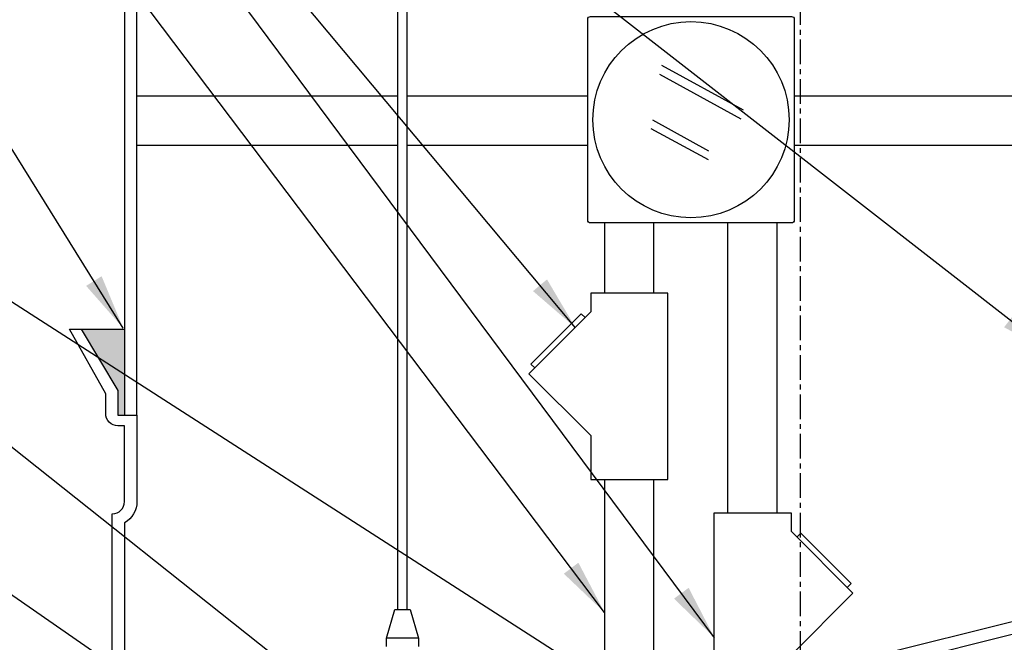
# Model space of a CAD drawing. Extents: x -174 to 90, y 3202 to 3403.
# Tile 10 of 35: x -122 to -102, y 3322 to 3334. Entities that reach past the tile are written whole.
import ezdxf

# ---------------------------------------------------------------- set-up
doc = ezdxf.new("R2010")
doc.units = 0
doc.header["$MEASUREMENT"] = 0
doc.linetypes.add('CENTER1', pattern=[0.6625, 0.5, -0.075, 0.0125, -0.075])
for name, color, linetype in [('CONDUIT', 2, 'CONTINUOUS'), ('FRP-SUMP', 2, 'CONTINUOUS'), ('PROBE', 2, 'CONTINUOUS'), ('TEXT', 3, 'CONTINUOUS')]:
    doc.layers.add(name, color=color, linetype=linetype)
doc.layers.add('FREEZE-LINES', color=8, linetype='CONTINUOUS', plot=False)
doc.styles.add('SIMPLEX', font='simplex')
doc.dimstyles.new('DIM12', dxfattribs={"dimscale": 12, "dimtxt": 0.09375, "dimasz": 0.09375, "dimexe": 0.0625, "dimexo": 0.0625, "dimgap": 0.0625, "dimtad": 1, "dimdec": 4, "dimzin": 3, "dimdsep": 46, "dimlunit": 4, "dimtxsty": 'SIMPLEX', "dimcen": 0, "dimclrd": 3, "dimclre": 3, "dimclrt": 3, "dimadec": 0, "dimazin": 0, "dimtfac": 1, "dimtdec": 4, "dimtmove": 0, "dimatfit": 3, "dimfxl": 1, "dimfrac": 2, "dimtolj": 1, "dimtzin": 3, "dimarcsym": 0})

msp = doc.modelspace()

# ---------------------------------------------------------------- hatches: boundary and pattern name
at = {"layer": 'FRP-SUMP'}
msp.add_hatch(color=256, dxfattribs=at).paths.add_polyline_path([(-119.79343, 3328.13499), (-120.67688, 3328.13499), (-119.92688, 3326.88499), (-119.92688, 3326.38499), (-119.79343, 3326.38499)])

# ---------------------------------------------------------------- linework, layer by layer
at = {"layer": 'CONDUIT'}
for p, q in [((-107.24347, 3332.5748), (-108.89586, 3333.48015)), ((-107.28904, 3332.39344), (-108.94143, 3333.29879)), ((-107.94439, 3331.74615), (-109.08375, 3332.3704)), ((-107.95568, 3331.56478), (-109.11358, 3332.1992)), ((-110.05782, 3328.86063), (-110.05782, 3330.28753)), ((-109.05782, 3328.86063), (-109.05782, 3330.28753)), ((-107.55745, 3324.40617), (-107.55745, 3330.28753)), ((-106.55745, 3324.40617), (-106.55745, 3330.28753)), ((-85.85929, 3326.17167), (-104.75069, 3321.45408)), ((-85.77479, 3325.93793), (-104.66202, 3321.22192)), ((-110.05782, 3317.30156), (-110.05782, 3325.08273)), ((-109.05782, 3317.13957), (-109.05782, 3325.08273))]:
    msp.add_line(p, q, dxfattribs=at)
msp.add_lwpolyline([(-110.40201, 3330.34309), (-110.40201, 3334.42072, -0.41421356), (-110.34646, 3334.47628), (-106.26882, 3334.47628, -0.41421356), (-106.21327, 3334.42072), (-106.21327, 3330.34309, -0.41421356), (-106.26882, 3330.28753), (-110.34646, 3330.28753, -0.41421356)], format="xyb", close=True, dxfattribs=at)
for points in [[(-110.33563, 3328.48588), (-111.59274, 3327.22877), (-110.33563, 3325.97165), (-110.33563, 3325.08273), (-108.78002, 3325.08273), (-108.78002, 3328.86063), (-110.33563, 3328.86063)], [(-106.27965, 3324.03143), (-105.02254, 3322.77431), (-106.27965, 3321.51719), (-106.27965, 3320.62828), (-107.83526, 3320.62828), (-107.83526, 3324.40617), (-106.27965, 3324.40617)]]:
    msp.add_lwpolyline(points, close=True, dxfattribs=at)
for points in [[(-110.45348, 3328.36803), (-110.53205, 3328.4466), (-111.55346, 3327.42519), (-111.47489, 3327.34662)], [(-106.1618, 3323.91357), (-106.08323, 3323.99214), (-105.06182, 3322.97074), (-105.14039, 3322.89217)]]:
    msp.add_lwpolyline(points, dxfattribs=at)
msp.add_circle((-108.30764, 3332.3819), 1.98948, dxfattribs=at)
at = {"layer": 'FREEZE-LINES', "color": 8, "linetype": 'CENTER1'}
msp.add_line((-106.08631, 3253.50724), (-106.08631, 3393.81703), dxfattribs=at)
at = {"layer": 'FRP-SUMP'}
for p, q in [((-119.79343, 3340.08044), (-119.79343, 3326.38499)), ((-119.54343, 3326.38499), (-119.54343, 3340.08044)), ((-120.67688, 3328.13499), (-119.79343, 3328.13499)), ((-119.79343, 3326.38499), (-119.54343, 3326.38499))]:
    msp.add_line(p, q, dxfattribs=at)
at = {"layer": 'FRP-SUMP', "color": 7, "linetype": 'Continuous'}
for p, q in [((-114.25201, 3332.85783), (-119.54343, 3332.85783)), ((-110.40201, 3332.85783), (-114.06451, 3332.85783)), ((-100.70846, 3332.85783), (-106.21327, 3332.85783)), ((-119.54343, 3331.86794), (-114.25201, 3331.86794)), ((-114.06451, 3331.86794), (-110.40201, 3331.86794)), ((-106.21327, 3331.86794), (-101.01773, 3331.86794))]:
    msp.add_line(p, q, dxfattribs=at)
at = {"layer": 'FRP-SUMP'}
msp.add_lwpolyline([(-120.04343, 3305.38731), (-120.04343, 3324.38499), (-120.04343, 3324.38499, 0.41421356), (-119.79343, 3324.63499), (-119.79343, 3326.1714), (-119.92688, 3326.1714, -0.41421356), (-120.17688, 3326.4214), (-120.17688, 3326.81975), (-120.91342, 3328.13499), (-120.67688, 3328.13499), (-119.92688, 3326.88499), (-119.92688, 3326.38499), (-119.79343, 3326.38499), (-119.54343, 3326.38499), (-119.54343, 3326.38499), (-119.54343, 3326.38499), (-119.54343, 3326.38499), (-119.54343, 3326.38499), (-119.54343, 3324.63499, -0.26794919), (-119.79343, 3324.20197), (-119.79343, 3305.57032, -0.26794919)], format="xyb", dxfattribs=at)
at = {"layer": 'PROBE'}
msp.add_line((-113.83236, 3321.86255), (-114.48416, 3321.86255), dxfattribs=at)
for points in [[(-114.25201, 3322.44289), (-114.25201, 3336.92122, -0.41421356), (-112.65826, 3338.51497), (-111.05278, 3338.51497, -0.41421356), (-109.45903, 3336.92122), (-109.45903, 3336.07735)], [(-114.06451, 3322.44289), (-114.06451, 3336.92122, -0.41421356), (-112.65826, 3338.32747), (-111.05278, 3338.32747, -0.41421356), (-109.64653, 3336.92122), (-109.64653, 3336.07735)]]:
    msp.add_lwpolyline(points, format="xyb", dxfattribs=at)
msp.add_lwpolyline([(-114.48416, 3321.69462), (-114.48416, 3321.86255), (-114.31581, 3322.44289), (-114.00071, 3322.44289), (-113.83236, 3321.86255), (-113.83236, 3321.69462)], dxfattribs=at)

# ---------------------------------------------------------------- leaders
at = {"layer": 'TEXT'}
for points in [[(-110.64762, 3328.15948), (-127.48811, 3348.31298), (-144.33851, 3348.31298)], [(-110.06074, 3322.38435), (-127.70839, 3345.7631), (-136.35795, 3345.7631)], [(-107.0513, 3319.0158), (-129.6719, 3333.5597), (-134.59729, 3333.5597)], [(-111.50569, 3317.33697), (-128.81278, 3331.06763), (-135.75661, 3331.06763)], [(-114.03626, 3317.1552), (-127.63725, 3326.5909), (-130.81853, 3326.5909)], [(-120.11335, 3317.01334), (-129.48621, 3322.34802), (-132.67717, 3322.34802)]]:
    msp.add_leader(points, dimstyle='DIM12', dxfattribs=at)
at = {"layer": 'TEXT', "linetype": 'Continuous'}
for points in [[(-107.83268, 3321.87179), (-127.48811, 3348.31298), (-144.33851, 3348.31298)], [(-100.95781, 3327.62544), (-127.48811, 3348.31298), (-132.58673, 3348.31298)], [(-119.82139, 3328.15304), (-125.10475, 3336.64488), (-146.74373, 3336.64488)]]:
    msp.add_leader(points, dimstyle='DIM12', override={"dimgap": 0.0625, "dimtad": 0}, dxfattribs=at)

doc.saveas('drawing.dxf')
